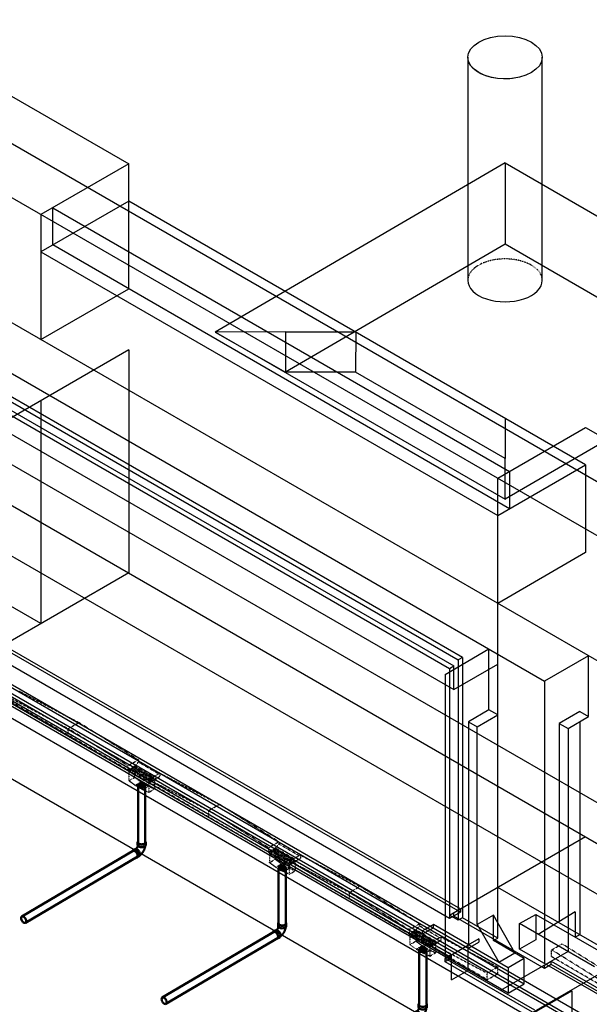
# Model space of a CAD drawing. Header units: inches. Extents: x -18562 to 18026, y -571 to 707.
# Tile 11 of 31: x 1036 to 1312, y -108 to 368. Entities that reach past the tile are written whole.
import ezdxf
from ezdxf import colors
from ezdxf.entities.mleader import LeaderData, LeaderLine
from ezdxf.math import Vec2, Vec3

# ---------------------------------------------------------------- set-up
doc = ezdxf.new("R2010")
doc.units = ezdxf.units.IN
doc.header["$LTSCALE"] = 0.5
doc.header["$MEASUREMENT"] = 0
doc.linetypes.add('HIDDEN2', pattern=[0.1875, 0.125, -0.0625])
for name, color, linetype in [('M-DETL-LIGHT', 1, 'Continuous'), ('M-SECT-PATT', 8, 'Continuous'), ('P-PIPE', 3, 'Continuous'), ('S-ANNO-DIMS', 1, 'Continuous')]:
    doc.layers.add(name, color=color, linetype=linetype)
doc.styles.add('Annotative', font='romans.shx', dxfattribs={"width": 0.8, "height": 0.125})

# ---------------------------------------------------------------- blocks, each defined once
blk = doc.blocks.new('Bend - PVC - Sch 40 - DWV_USACE - Standard-V30-DRAINAGE ISOMETRIC')
at = {"layer": 'P-PIPE', "color": 90, "lineweight": 50}
for p, q in [((1286.15, -165.68), (1286.15, -166.91)), ((1290.11, -166.91), (1290.11, -165.68)), ((1284.96, -168.98), (1283.9, -169.6)), ((1285.91, -173.01), (1286.97, -172.39))]:
    blk.add_line(p, q, dxfattribs=at)
for points in [[(1286.3, -165.28, 0), (1286.22, -165.38, 0), (1286.15, -165.68, 0), (1286.22, -165.98, 0), (1286.42, -166.25, 0), (1286.73, -166.49, 0)], [(1286.73, -166.49, 0), (1287.14, -166.67, 0), (1287.62, -166.78, 0), (1288.13, -166.82, 0), (1288.64, -166.78, 0), (1289.12, -166.67, 0), (1289.53, -166.49, 0), (1289.85, -166.25, 0), (1290.04, -165.98, 0), (1290.11, -165.68, 0), (1290.04, -165.38, 0), (1289.97, -165.28, 0)], [(1284.89, -169.7, 0), (1284.53, -169.55, 0), (1284.19, -169.51, 0), (1283.91, -169.6, 0), (1283.69, -169.8, 0), (1283.6, -170, 0)], [(1285.44, -173.09, 0), (1285.62, -173.1, 0), (1285.91, -173.02, 0), (1286.13, -172.81, 0), (1286.26, -172.5, 0), (1286.31, -172.12, 0), (1286.25, -171.67, 0), (1286.11, -171.2, 0), (1285.89, -170.74, 0), (1285.59, -170.32, 0), (1285.25, -169.96, 0), (1284.89, -169.7, 0)], [(1284.96, -168.98, 0), (1284.97, -168.97, 0), (1285.25, -168.89, 0), (1285.59, -168.92, 0), (1285.95, -169.08, 0)], [(1286.32, -167.35, 0), (1286.3, -167.41, 0), (1286.28, -167.48, 0), (1286.26, -167.55, 0), (1286.24, -167.63, 0), (1286.21, -167.7, 0), (1286.18, -167.77, 0), (1286.15, -167.85, 0), (1286.12, -167.92, 0), (1286.08, -167.99, 0), (1286.04, -168.07, 0), (1286, -168.14, 0), (1285.96, -168.21, 0), (1285.92, -168.28, 0), (1285.87, -168.35, 0), (1285.83, -168.42, 0), (1285.78, -168.49, 0), (1285.73, -168.56, 0), (1285.68, -168.62, 0), (1285.63, -168.68, 0), (1285.58, -168.74, 0), (1285.53, -168.79, 0), (1285.48, -168.85, 0), (1285.43, -168.89, 0), (1285.42, -168.9, 0)], [(1285.95, -169.08, 0), (1286.31, -169.34, 0), (1286.65, -169.69, 0), (1286.95, -170.12, 0), (1287.17, -170.58, 0), (1287.31, -171.05, 0), (1287.37, -171.49, 0), (1287.32, -171.88, 0), (1287.19, -172.19, 0), (1286.97, -172.39, 0)], [(1286.73, -167.71, 0), (1286.42, -167.48, 0), (1286.22, -167.2, 0), (1286.15, -166.91, 0)], [(1290.11, -166.91, 0), (1290.04, -167.2, 0), (1289.85, -167.48, 0), (1289.53, -167.71, 0), (1289.12, -167.89, 0), (1288.64, -168.01, 0), (1288.13, -168.05, 0), (1287.62, -168.01, 0), (1287.14, -167.89, 0), (1286.73, -167.71, 0)], [(1289.85, -167.48, 0), (1289.84, -167.55, 0), (1289.82, -167.71, 0), (1289.79, -167.87, 0), (1289.76, -168.03, 0), (1289.72, -168.18, 0), (1289.68, -168.34, 0), (1289.63, -168.5, 0), (1289.59, -168.65, 0), (1289.53, -168.8, 0), (1289.48, -168.96, 0), (1289.42, -169.11, 0), (1289.35, -169.26, 0), (1289.28, -169.41, 0), (1289.21, -169.56, 0), (1289.14, -169.7, 0), (1289.06, -169.85, 0), (1288.98, -169.99, 0), (1288.89, -170.13, 0), (1288.8, -170.27, 0), (1288.71, -170.4, 0), (1288.62, -170.54, 0), (1288.52, -170.67, 0), (1288.42, -170.8, 0), (1288.32, -170.93, 0), (1288.21, -171.05, 0), (1288.1, -171.17, 0), (1287.99, -171.29, 0), (1287.88, -171.4, 0), (1287.76, -171.51, 0), (1287.64, -171.62, 0), (1287.51, -171.73, 0), (1287.39, -171.83, 0), (1287.33, -171.87, 0)]]:
    blk.add_polyline3d(points, dxfattribs=at)
for centre, start, end in [((1287.17, -166.17), 126.6849, 134.3783), ((1289.1, -166.17), 45.6217, 53.3151)]:
    blk.add_arc(centre, 1.24, start, end, dxfattribs=at)
blk = doc.blocks.new('Mechanical_Box_H_rvt-1-DRAINAGE ISOMETRIC')
at = {"layer": 'M-DETL-LIGHT', "linetype": 'HIDDEN2'}
for p, q in [((1036.25, 43.34), (1065.01, 28.22)), ((1088.75, 5.26), (1030.95, 38.96)), ((1031.23, 40.46), (1059.91, 25.25)), ((1059.91, 25.25), (1065.01, 28.22)), ((1059.91, 22.01), (1059.91, 25.25)), ((1088.75, 7.31), (1059.91, 25.25)), ((1093.77, 10.19), (1065.01, 28.22)), ((1093.77, 10.13), (1088.75, 7.26)), ((1093.77, 10.13), (1093.77, 9.11)), ((1088.75, 7.26), (1088.75, 5.26)), ((1092.07, 7.16), (1088.75, 5.26)), ((1099.11, -0.78), (1088.75, 5.26)), ((1092.26, 7.04), (1088.95, 5.15)), ((1088.95, 5.15), (1088.95, 4.64)), ((1092.06, 6.56), (1090.03, 5.4)), ((1092.49, 6.21), (1090.45, 5.04)), ((1093.13, 5.94), (1091.1, 4.78)), ((1093.57, 5.58), (1091.52, 4.41)), ((1091.97, 6.48), (1091.97, 1.72)), ((1092.07, 7.16), (1093.77, 9.11)), ((1100.98, 1.96), (1092.07, 7.16)), ((1094.21, 5.31), (1092.18, 4.15)), ((1094.64, 4.96), (1092.59, 3.79)), ((1103.53, 3.42), (1093.77, 9.11)), ((1098.83, -1.12), (1088.95, 4.64)), ((1089.19, 4.5), (1089.19, 0.1)), ((1089.19, 0.1), (1091.97, 1.72)), ((1092.21, -2.13), (1089.19, 0.1)), ((1094.99, -0.51), (1091.97, 1.72)), ((1095.28, 4.69), (1093.25, 3.52)), ((1095.72, 4.33), (1093.67, 3.16)), ((1096.36, 4.06), (1094.33, 2.9)), ((1096.79, 3.7), (1094.74, 2.53)), ((1097.43, 3.43), (1095.4, 2.27)), ((1097.86, 3.08), (1095.82, 1.91)), ((1098.5, 2.81), (1096.47, 1.65)), ((1098.94, 2.45), (1096.89, 1.28)), ((1099.58, 2.18), (1097.55, 1.02)), ((1100.01, 1.83), (1097.96, 0.65)), ((1100.65, 1.55), (1098.62, 0.39)), ((1102.15, 1.28), (1098.83, -0.61)), ((1102.15, 0.78), (1098.83, -1.12)), ((1101.09, 1.2), (1099.04, 0.03)), ((1104.14, 3.77), (1099.11, 0.89)), ((1104.14, 2.09), (1099.11, -0.78)), ((1099.11, 0.89), (1099.11, -0.78)), ((1099.11, 0.57), (1127.8, -14.26)), ((1101.58, 0.45), (1101.58, -3.88)), ((1102.15, 1.28), (1102.15, 0.78)), ((1104.14, 3.77), (1132.9, -11.29)), ((1104.14, 3.77), (1104.14, 2.09)), ((1092.21, -2.13), (1094.99, -0.51)), ((1095.9, -4.27), (1092.21, -2.13)), ((1098.67, -2.65), (1094.99, -0.51)), ((1095.9, -4.27), (1098.67, -2.65)), ((1098.8, -5.5), (1095.9, -4.27)), ((1101.58, -3.88), (1098.67, -2.65)), ((1098.8, -1.1), (1098.8, -5.5)), ((1098.8, -5.5), (1101.58, -3.88)), ((1156.83, -34.42), (1098.83, -0.61)), ((1098.83, -0.61), (1098.83, -1.12)), ((1127.8, -14.26), (1132.9, -11.29)), ((1127.8, -17.5), (1127.8, -14.26)), ((1156.63, -32.26), (1127.8, -14.26)), ((1161.65, -29.38), (1132.9, -11.29)), ((1161.65, -29.44), (1156.63, -32.31)), ((1156.63, -32.31), (1156.63, -34.31)), ((1159.95, -32.41), (1156.63, -34.31)), ((1160.15, -32.53), (1156.83, -34.42)), ((1159.94, -33.01), (1157.91, -34.17)), ((1159.85, -33.09), (1159.85, -37.85)), ((1159.95, -32.41), (1161.65, -30.46)), ((1168.86, -37.61), (1159.95, -32.41)), ((1161.65, -29.44), (1161.65, -30.46)), ((1171.41, -36.15), (1161.65, -30.46)), ((1156.83, -34.42), (1156.83, -34.93)), ((1166.71, -40.19), (1156.83, -34.42)), ((1166.71, -40.69), (1156.83, -34.93)), ((1157.07, -35.07), (1157.07, -39.47)), ((1157.07, -39.47), (1159.85, -37.85)), ((1160.38, -33.36), (1158.33, -34.53)), ((1161.02, -33.63), (1158.99, -34.79)), ((1161.45, -33.99), (1159.4, -35.16)), ((1162.87, -40.08), (1159.85, -37.85)), ((1162.09, -34.26), (1160.06, -35.42)), ((1162.52, -34.61), (1160.48, -35.79)), ((1163.16, -34.89), (1161.13, -36.05)), ((1163.6, -35.24), (1161.55, -36.41)), ((1164.24, -35.51), (1162.21, -36.67)), ((1164.67, -35.87), (1162.62, -37.04)), ((1165.31, -36.14), (1163.28, -37.3)), ((1165.75, -36.49), (1163.7, -37.66)), ((1166.39, -36.76), (1164.36, -37.92)), ((1166.82, -37.12), (1164.77, -38.29)), ((1167.46, -37.39), (1165.43, -38.55)), ((1167.89, -37.74), (1165.85, -38.92)), ((1168.53, -38.02), (1166.5, -39.18)), ((1172.02, -35.8), (1166.99, -38.68)), ((1172.02, -37.48), (1166.99, -40.35)), ((1172.02, -35.8), (1172.02, -37.48)), ((1172.02, -35.8), (1200.78, -50.92)), ((1160.1, -41.7), (1157.07, -39.47)), ((1160.1, -41.7), (1162.87, -40.08)), ((1163.78, -43.84), (1160.1, -41.7)), ((1166.56, -42.22), (1162.87, -40.08)), ((1163.78, -43.84), (1166.56, -42.22)), ((1169.46, -43.45), (1166.56, -42.22)), ((1166.68, -40.67), (1166.68, -45.07)), ((1170.03, -38.29), (1166.71, -40.19)), ((1170.03, -38.79), (1166.71, -40.69)), ((1166.71, -40.19), (1166.71, -40.69)), ((1224.51, -73.88), (1166.71, -40.19)), ((1168.97, -38.37), (1166.92, -39.54)), ((1166.99, -38.68), (1166.99, -40.35)), ((1166.99, -38.68), (1195.68, -53.9)), ((1169.46, -39.12), (1169.46, -43.45)), ((1170.03, -38.29), (1170.03, -38.79)), ((1166.68, -45.07), (1163.78, -43.84)), ((1166.68, -45.07), (1169.46, -43.45)), ((1195.68, -53.9), (1200.78, -50.92)), ((1229.54, -68.95), (1200.78, -50.92)), ((1195.68, -57.13), (1195.68, -53.9)), ((1224.51, -71.83), (1195.68, -53.9)), ((1229.54, -69.01), (1224.51, -71.88)), ((1227.84, -71.98), (1229.54, -70.04)), ((1229.54, -69.01), (1229.54, -70.04)), ((1239.29, -75.72), (1229.54, -70.04)), ((1224.51, -71.88), (1224.51, -73.88)), ((1227.84, -71.98), (1224.51, -73.88)), ((1234.88, -79.92), (1224.51, -73.88)), ((1228.03, -72.1), (1224.71, -73.99)), ((1224.71, -73.99), (1224.71, -74.5)), ((1234.59, -80.26), (1224.71, -74.5)), ((1224.95, -74.64), (1224.95, -79.04)), ((1227.82, -72.58), (1225.79, -73.74)), ((1228.26, -72.93), (1226.21, -74.1)), ((1228.9, -73.2), (1226.87, -74.37)), ((1229.33, -73.56), (1227.28, -74.73)), ((1227.73, -72.66), (1227.73, -77.42)), ((1236.75, -77.18), (1227.83, -71.98)), ((1229.97, -73.83), (1227.94, -74.99)), ((1230.41, -74.19), (1228.36, -75.36)), ((1231.05, -74.46), (1229.02, -75.62)), ((1231.48, -74.81), (1229.43, -75.98)), ((1232.12, -75.08), (1230.09, -76.24)), ((1232.55, -75.44), (1230.51, -76.61)), ((1233.19, -75.71), (1231.16, -76.87)), ((1233.63, -76.06), (1231.58, -77.23)), ((1239.9, -75.38), (1234.88, -78.25)), ((1239.9, -75.38), (1239.9, -77.05)), ((1239.9, -75.38), (1267.4, -89.89)), ((1224.95, -79.04), (1227.73, -77.42)), ((1227.98, -81.27), (1224.95, -79.04)), ((1230.76, -79.65), (1227.73, -77.42)), ((1227.98, -81.27), (1230.76, -79.65)), ((1234.44, -81.79), (1230.76, -79.65)), ((1234.27, -76.33), (1232.24, -77.5)), ((1234.7, -76.69), (1232.65, -77.86)), ((1235.34, -76.96), (1233.31, -78.12)), ((1235.78, -77.32), (1233.73, -78.49)), ((1236.42, -77.59), (1234.39, -78.75)), ((1234.56, -80.24), (1234.56, -84.65)), ((1237.91, -77.86), (1234.59, -79.76)), ((1237.91, -78.36), (1234.59, -80.26)), ((1234.59, -79.76), (1234.59, -80.26)), ((1262.3, -96.03), (1234.59, -79.76)), ((1236.85, -77.94), (1234.8, -79.11)), ((1239.9, -77.05), (1234.88, -79.92)), ((1234.88, -78.25), (1234.88, -79.92)), ((1234.88, -78.25), (1262.3, -92.86)), ((1237.34, -78.69), (1237.34, -83.03)), ((1237.91, -77.86), (1237.91, -78.36)), ((1293.31, -81.67), (1298.41, -78.7)), ((1327.82, -97.03), (1298.41, -78.7)), ((1231.66, -83.41), (1227.98, -81.27)), ((1231.66, -83.41), (1234.44, -81.79)), ((1234.56, -84.65), (1231.66, -83.41)), ((1237.34, -83.03), (1234.44, -81.79)), ((1234.56, -84.65), (1237.34, -83.03)), ((1293.31, -84.91), (1293.31, -81.67)), ((1322.79, -101.96), (1293.31, -84.85)), ((1322.79, -99.9), (1293.43, -81.6)), ((1262.3, -92.8), (1267.4, -89.82)), ((1267.4, -93.06), (1267.4, -89.82)), ((1262.3, -96.03), (1262.3, -92.8)), ((1262.3, -96.03), (1267.4, -93.06))]:
    blk.add_line(p, q, dxfattribs=at)
at = {"layer": 'M-DETL-LIGHT', "linetype": 'Continuous'}
for p, q in [((1095.38, -1.3), (1095.38, -3.21)), ((1163.26, -40.87), (1163.26, -42.78)), ((1231.15, -80.44), (1231.15, -82.35))]:
    blk.add_line(p, q, dxfattribs=at)
at = {"layer": 'M-DETL-LIGHT', "color": 1, "linetype": 'Continuous'}
for centre, radius, start, end in [((1095.56, -2.25), 1.78, 95.745, 183.3375), ((1095.53, -2.31), 1.67, 129.6759, 176.1977), ((1096.07, -2.73), 2.13, 131.7697, 173.1765), ((1097.01, -2.94), 2.73, 141.495, 179.1974), ((1101.17, -3.54), 6.43, 159.6343, 176.2953), ((1095.2, -2.25), 1.78, 356.6625, 84.255), ((1089.59, -3.54), 6.43, 3.7047, 20.3657), ((1093.76, -2.94), 2.73, 0.8026, 38.505), ((1094.69, -2.73), 2.13, 6.8235, 48.2303), ((1095.24, -2.31), 1.67, 3.8023, 50.3241), ((1163.44, -41.82), 1.78, 95.745, 183.3375), ((1163.41, -41.88), 1.67, 129.6759, 176.1977), ((1163.95, -42.3), 2.13, 131.7697, 173.1765), ((1164.89, -42.51), 2.73, 141.495, 179.1974), ((1169.05, -43.11), 6.43, 159.6343, 176.2953), ((1163.09, -41.82), 1.78, 356.6625, 84.255), ((1157.47, -43.11), 6.43, 3.7047, 20.3657), ((1161.64, -42.51), 2.73, 0.8026, 38.505), ((1162.58, -42.3), 2.13, 6.8235, 48.2303), ((1163.12, -41.88), 1.67, 3.8023, 50.3241), ((1231.32, -81.39), 1.78, 95.745, 183.3375), ((1231.29, -81.45), 1.67, 129.6759, 176.1977), ((1231.83, -81.87), 2.13, 131.7697, 173.1765), ((1232.77, -82.08), 2.73, 141.495, 179.1974), ((1236.94, -82.68), 6.43, 159.6343, 176.2953), ((1230.97, -81.39), 1.78, 356.6625, 84.255), ((1225.36, -82.68), 6.43, 3.7047, 20.3657), ((1229.52, -82.08), 2.73, 0.8026, 38.505), ((1230.46, -81.87), 2.13, 6.8235, 48.2303), ((1231, -81.45), 1.67, 3.8023, 50.3241)]:
    blk.add_arc(centre, radius, start, end, dxfattribs=at)
at = {"layer": 'M-DETL-LIGHT', "linetype": 'HIDDEN2', "extrusion": (0, 0, -1)}
for centre, start_param, end_param in [((1090.26, 5.23), 0.920266, 4.095331), ((1091.33, 4.61), 0.920266, 4.095331), ((1092.26, 6.37), 4.095331, 7.203451), ((1093.33, 5.75), 4.095331, 7.203451), ((1094.4, 5.12), 4.095331, 7.203451), ((1095.48, 4.5), 4.095331, 7.203451), ((1092.41, 3.98), 0.920266, 4.095331), ((1093.48, 3.35), 0.920266, 4.095331), ((1094.55, 2.73), 0.920266, 4.095331), ((1095.63, 2.1), 0.920266, 4.095331), ((1096.55, 3.87), 4.095331, 7.203451), ((1096.7, 1.48), 0.920266, 4.095331), ((1097.63, 3.24), 4.095331, 7.203451), ((1097.78, 0.85), 0.920266, 4.095331), ((1098.7, 2.62), 4.095331, 7.203451), ((1098.85, 0.22), 0.920266, 4.095331), ((1099.77, 1.99), 4.095331, 7.203451), ((1100.85, 1.37), 4.095331, 7.203451), ((1160.14, -33.2), 4.095331, 7.203451), ((1158.14, -34.34), 0.920266, 4.095331), ((1159.21, -34.97), 0.920266, 4.095331), ((1160.29, -35.59), 0.920266, 4.095331), ((1161.21, -33.82), 4.095331, 7.203451), ((1161.36, -36.22), 0.920266, 4.095331), ((1162.29, -34.45), 4.095331, 7.203451), ((1162.44, -36.84), 0.920266, 4.095331), ((1163.36, -35.08), 4.095331, 7.203451), ((1163.51, -37.47), 0.920266, 4.095331), ((1164.43, -35.7), 4.095331, 7.203451), ((1164.58, -38.1), 0.920266, 4.095331), ((1165.51, -36.33), 4.095331, 7.203451), ((1166.58, -36.95), 4.095331, 7.203451), ((1167.66, -37.58), 4.095331, 7.203451), ((1168.73, -38.21), 4.095331, 7.203451), ((1165.66, -38.72), 0.920266, 4.095331), ((1166.73, -39.35), 0.920266, 4.095331), ((1226.02, -73.91), 0.920266, 4.095331), ((1227.1, -74.54), 0.920266, 4.095331), ((1228.02, -72.77), 4.095331, 7.203451), ((1228.17, -75.16), 0.920266, 4.095331), ((1229.09, -73.39), 4.095331, 7.203451), ((1229.24, -75.79), 0.920266, 4.095331), ((1230.17, -74.02), 4.095331, 7.203451), ((1231.24, -74.65), 4.095331, 7.203451), ((1232.32, -75.27), 4.095331, 7.203451), ((1233.39, -75.9), 4.095331, 7.203451), ((1230.32, -76.41), 0.920266, 4.095331), ((1231.39, -77.04), 0.920266, 4.095331), ((1232.47, -77.67), 0.920266, 4.095331), ((1233.54, -78.29), 0.920266, 4.095331), ((1234.46, -76.52), 4.095331, 7.203451), ((1234.61, -78.92), 0.920266, 4.095331), ((1235.54, -77.15), 4.095331, 7.203451), ((1236.61, -77.78), 4.095331, 7.203451)]:
    blk.add_ellipse(centre, major_axis=(0.355, 0.042), ratio=0.675017, start_param=start_param, end_param=end_param, dxfattribs=at)
at = {"layer": 'M-DETL-LIGHT', "linetype": 'HIDDEN2'}
for centre in [(1095.38, -2.35), (1163.26, -41.92), (1231.15, -81.49)]:
    blk.add_ellipse(centre, major_axis=(1.6, 0), ratio=0.6329, start_param=0, end_param=3.141593, dxfattribs=at)
at = {"layer": 'M-DETL-LIGHT', "extrusion": (0, 0, -1)}
for centre in [(1095.38, -2.35), (1163.26, -41.92), (1231.15, -81.49)]:
    blk.add_ellipse(centre, major_axis=(1.6, 0), ratio=0.6329, start_param=0, end_param=3.141593, dxfattribs=at)
at = {"layer": 'P-PIPE', "color": 90, "lineweight": 50}
for p, q in [((1093.6, -2.35), (1093.6, -29.64)), ((1097.1, -29.64), (1097.1, -2.35)), ((1091.68, -33.5), (1037.45, -65.46)), ((1039.23, -68.47), (1093.46, -36.51)), ((1161.49, -42.05), (1161.49, -68.83)), ((1164.99, -68.83), (1164.99, -42.05)), ((1159.56, -72.69), (1105.34, -104.65)), ((1107.11, -107.66), (1161.34, -75.7)), ((1229.37, -81.63), (1229.37, -108.02)), ((1232.87, -108.02), (1232.87, -81.63))]:
    blk.add_line(p, q, dxfattribs=at)
for points in [[(1094.12, -1.64, 0), (1093.84, -1.85, 0), (1093.66, -2.09, 0), (1093.6, -2.35, 0), (1093.66, -2.61, 0), (1093.84, -2.86, 0), (1094.12, -3.07, 0)], [(1096.59, -1.64, 0), (1096.23, -1.48, 0), (1095.81, -1.38, 0), (1095.35, -1.34, 0), (1094.9, -1.38, 0), (1094.48, -1.48, 0), (1094.12, -1.64, 0)], [(1094.12, -3.07, 0), (1094.48, -3.23, 0), (1094.9, -3.33, 0), (1095.35, -3.36, 0), (1095.81, -3.33, 0), (1096.23, -3.23, 0), (1096.59, -3.07, 0)], [(1096.59, -3.07, 0), (1096.87, -2.86, 0), (1097.04, -2.61, 0), (1097.1, -2.35, 0), (1097.04, -2.09, 0), (1096.87, -1.85, 0), (1096.59, -1.64, 0)], [(1094.12, -30.35, 0), (1093.84, -30.14, 0), (1093.66, -29.9, 0), (1093.6, -29.64, 0)], [(1096.59, -30.35, 0), (1096.23, -30.51, 0), (1095.81, -30.61, 0), (1095.35, -30.65, 0), (1094.9, -30.61, 0), (1094.48, -30.51, 0), (1094.12, -30.35, 0)], [(1097.1, -29.64, 0), (1097.04, -29.9, 0), (1096.87, -30.14, 0), (1096.59, -30.35, 0)], [(1091.24, -33.75, 0), (1091.5, -33.68, 0), (1091.8, -33.71, 0), (1092.11, -33.84, 0)], [(1092.11, -33.84, 0), (1092.44, -34.08, 0), (1092.74, -34.39, 0), (1092.99, -34.76, 0), (1093.19, -35.17, 0), (1093.32, -35.59, 0), (1093.37, -35.98, 0)], [(1093.37, -35.98, 0), (1093.33, -36.32, 0), (1093.21, -36.59, 0), (1093.02, -36.77, 0)], [(1162, -41.33, 0), (1161.72, -41.54, 0), (1161.55, -41.78, 0), (1161.49, -42.05, 0), (1161.55, -42.31, 0), (1161.72, -42.55, 0), (1162, -42.76, 0)], [(1164.47, -41.33, 0), (1164.11, -41.17, 0), (1163.69, -41.07, 0), (1163.24, -41.04, 0), (1162.78, -41.07, 0), (1162.36, -41.17, 0), (1162, -41.33, 0)], [(1162, -42.76, 0), (1162.36, -42.92, 0), (1162.78, -43.02, 0), (1163.24, -43.06, 0), (1163.69, -43.02, 0), (1164.11, -42.92, 0), (1164.47, -42.76, 0)], [(1164.47, -42.76, 0), (1164.75, -42.55, 0), (1164.93, -42.31, 0), (1164.99, -42.05, 0), (1164.93, -41.78, 0), (1164.75, -41.54, 0), (1164.47, -41.33, 0)], [(1038.33, -65.54, 0), (1038.01, -65.41, 0), (1037.71, -65.38, 0), (1037.46, -65.45, 0), (1037.26, -65.63, 0), (1037.14, -65.91, 0), (1037.11, -66.25, 0)], [(1037.11, -66.25, 0), (1037.15, -66.64, 0), (1037.28, -67.06, 0), (1037.48, -67.46, 0), (1037.74, -67.84, 0), (1038.03, -68.15, 0), (1038.36, -68.39, 0)], [(1039.58, -67.68, 0), (1039.53, -67.29, 0), (1039.41, -66.87, 0), (1039.21, -66.46, 0), (1038.95, -66.09, 0), (1038.65, -65.78, 0), (1038.33, -65.54, 0)], [(1038.36, -68.39, 0), (1038.68, -68.52, 0), (1038.97, -68.55, 0), (1039.23, -68.47, 0), (1039.42, -68.29, 0), (1039.54, -68.02, 0), (1039.58, -67.68, 0)], [(1162, -69.54, 0), (1161.72, -69.33, 0), (1161.55, -69.09, 0), (1161.49, -68.83, 0)], [(1164.47, -69.54, 0), (1164.11, -69.7, 0), (1163.69, -69.8, 0), (1163.24, -69.84, 0), (1162.78, -69.8, 0), (1162.36, -69.7, 0), (1162, -69.54, 0)], [(1164.99, -68.83, 0), (1164.93, -69.09, 0), (1164.75, -69.33, 0), (1164.47, -69.54, 0)], [(1159.13, -72.95, 0), (1159.38, -72.87, 0), (1159.68, -72.9, 0), (1160, -73.03, 0)], [(1160, -73.03, 0), (1160.32, -73.27, 0), (1160.62, -73.58, 0), (1160.88, -73.96, 0), (1161.08, -74.36, 0), (1161.2, -74.78, 0), (1161.25, -75.17, 0)], [(1161.25, -75.17, 0), (1161.21, -75.51, 0), (1161.09, -75.79, 0), (1160.9, -75.96, 0)], [(1232.36, -80.92, 0), (1231.99, -80.76, 0), (1231.57, -80.66, 0), (1231.12, -80.62, 0), (1230.67, -80.66, 0), (1230.24, -80.76, 0), (1229.88, -80.92, 0)], [(1229.88, -80.92, 0), (1229.6, -81.13, 0), (1229.43, -81.37, 0), (1229.37, -81.63, 0), (1229.43, -81.89, 0), (1229.6, -82.14, 0), (1229.88, -82.35, 0)], [(1229.88, -82.35, 0), (1230.24, -82.51, 0), (1230.67, -82.61, 0), (1231.12, -82.64, 0), (1231.57, -82.61, 0), (1231.99, -82.51, 0), (1232.36, -82.35, 0)], [(1232.36, -82.35, 0), (1232.63, -82.14, 0), (1232.81, -81.89, 0), (1232.87, -81.63, 0), (1232.81, -81.37, 0), (1232.63, -81.13, 0), (1232.36, -80.92, 0)], [(1106.21, -104.73, 0), (1105.89, -104.6, 0), (1105.59, -104.57, 0), (1105.34, -104.65, 0), (1105.15, -104.83, 0), (1105.03, -105.1, 0), (1104.99, -105.44, 0)], [(1104.99, -105.44, 0), (1105.03, -105.83, 0), (1105.16, -106.25, 0), (1105.36, -106.66, 0), (1105.62, -107.03, 0), (1105.92, -107.34, 0), (1106.24, -107.58, 0)], [(1107.46, -106.87, 0), (1107.42, -106.48, 0), (1107.29, -106.06, 0), (1107.09, -105.66, 0), (1106.83, -105.28, 0), (1106.53, -104.97, 0), (1106.21, -104.73, 0)], [(1106.24, -107.58, 0), (1106.56, -107.71, 0), (1106.85, -107.74, 0), (1107.11, -107.67, 0), (1107.3, -107.49, 0), (1107.42, -107.21, 0), (1107.46, -106.87, 0)]]:
    blk.add_polyline3d(points, dxfattribs=at)
for p in [(-192.78, 136.04), (-124.9, 96.85), (-57.01, 57.66)]:
    blk.add_blockref('Bend - PVC - Sch 40 - DWV_USACE - Standard-V30-DRAINAGE ISOMETRIC', p, dxfattribs=at)

msp = doc.modelspace()

# ---------------------------------------------------------------- linework, layer by layer
at = {"layer": 'M-SECT-PATT', "lineweight": -3}
for p, q in [((1840.09, -184.48), (470.43, 606.3)), ((799.23, 442.59), (1599.68, -19.54)), ((1536.04, -260.41), (351.63, 423.41)), ((1252.87, 349.51), (1252.87, 241.68)), ((1288.87, 241.79), (1288.87, 349.51)), ((1028.33, 333.18), (1089.14, 298.07)), ((1089.14, 298.07), (1046.72, 273.58)), ((1089.14, 237.65), (1089.14, 298.07)), ((1270.87, 298.48), (1130.86, 216.84)), ((1270.87, 298.48), (1270.87, 259.09)), ((1410.71, 217.64), (1270.87, 298.38)), ((773.78, 282.56), (1625.13, -208.97)), ((1089.14, 280.11), (1046.72, 255.62)), ((1052.38, 258.88), (1052.38, 276.84)), ((1052.38, 276.84), (1272.99, 149.47)), ((1309.76, 152.74), (1089.14, 280.11)), ((1663.32, -211.42), (820.44, 275.21)), ((1046.72, 273.58), (1046.72, 213.16)), ((1272.99, 131.51), (1052.38, 258.88)), ((1270.96, 259.24), (1164.89, 197.39)), ((1270.87, 259.09), (1270.87, 259.19)), ((1376.85, 198), (1270.87, 259.19)), ((1270.96, 259.14), (1270.96, 259.24)), ((782.26, 253.17), (1618.06, -229.38)), ((1046.72, 255.62), (1267.34, 128.24)), ((1592.6, -102.01), (1002.88, 238.47)), ((1046.72, 213.16), (1089.14, 237.65)), ((981.66, 226.22), (1289.96, 48.23)), ((733.48, 217.64), (1280.16, -97.99)), ((1164.81, 216.93), (1130.86, 216.84)), ((1130.86, 216.84), (1164.89, 197.39)), ((1131.03, 216.84), (1270.96, 136.05)), ((1164.81, 216.93), (1164.89, 197.39)), ((1164.91, 216.93), (1198.75, 216.93)), ((1198.75, 216.93), (1198.66, 197.39)), ((1410.71, 217.64), (1270.87, 136.1)), ((1272.39, -102.48), (725.7, 213.15)), ((1089.14, 208.26), (1025.51, 171.52)), ((1089.14, 208.26), (1089.14, 100.48)), ((1536.04, -289.8), (693.16, 196.83)), ((1198.66, 197.39), (1164.72, 197.39)), ((1164.81, 197.34), (1164.89, 197.39)), ((1270.87, 155.7), (1198.66, 197.39)), ((1019.14, 190.7), (1248.24, 58.43)), ((1250.37, 59.66), (1021.26, 191.93)), ((1023.38, 181.72), (1244, 54.35)), ((1025.51, 182.95), (1246.12, 55.57)), ((1046.72, 183.76), (1046.72, 75.99)), ((1025.51, 171.52), (1246.12, 44.14)), ((1270.87, 175.29), (1270.87, 155.7)), ((1267.34, 146.21), (1309.76, 170.7)), ((1309.76, 170.7), (1370.57, 135.59)), ((1267.34, 128.24), (1309.76, 152.74)), ((1270.87, 136), (1270.87, 155.7)), ((1309.76, 152.74), (1309.76, 110.28)), ((1272.99, 149.47), (1272.99, 131.51)), ((1267.34, -75.88), (1267.34, 146.21)), ((1270.96, 136.15), (1270.87, 136)), ((1309.76, 110.28), (1267.34, 85.78)), ((1046.72, 75.99), (990.15, 108.65)), ((1089.14, 100.48), (1023.38, 62.51)), ((1028.7, 65.57), (1249.32, -61.8)), ((1249.32, -63.44), (1028.7, 63.94)), ((1241.88, 51.49), (1263.09, 63.74)), ((1263.09, 34.35), (1263.09, 63.74)), ((999, 58.22), (1245.07, -83.85)), ((1244.01, -66.5), (1023.4, 60.87)), ((1250.37, 59.66), (1248.24, 58.43)), ((1248.24, 58.43), (1248.24, -67.31)), ((1250.37, 59.66), (1250.37, -66.08)), ((1311.18, 60.47), (1289.96, 48.23)), ((1311.18, 31.08), (1311.18, 60.47)), ((1245.07, -85.48), (999, 56.59)), ((1520.82, -239.79), (1010.3, 54.96)), ((1520.82, -241.42), (1010.3, 53.33)), ((1015.61, 56.39), (1526.12, -238.36)), ((1244, 54.35), (1246.12, 55.57)), ((1244, 54.35), (1244, -64.86)), ((1246.12, 44.14), (1267.34, 56.39)), ((1246.12, 44.14), (1246.12, 55.57)), ((1241.88, 51.49), (1241.88, -85.68)), ((1289.96, 48.23), (1289.96, -88.13)), ((1263.09, 34.35), (1253.19, 28.63)), ((1267.34, 31.9), (1263.09, 34.35)), ((1306.93, 33.53), (1297.03, 27.81)), ((1306.93, 33.53), (1311.18, 31.08)), ((1253.19, 28.63), (1253.19, -79.15)), ((1253.19, 28.63), (1257.44, 26.18)), ((1257.44, 26.18), (1267.34, 31.9)), ((1301.28, 25.36), (1311.18, 31.08)), ((1306.93, 28.63), (1306.93, -74.25)), ((1257.44, -69.35), (1257.44, 26.18)), ((1297.03, 27.81), (1297.03, -67.98)), ((1297.03, 27.81), (1301.28, 25.36)), ((1301.28, 25.36), (1301.28, -82.41)), ((1244, -64.86), (1309.76, -26.89)), ((1328.15, -86.5), (1267.34, -51.39)), ((1249.3, -61.8), (1249.3, -63.43)), ((1249.32, -61.8), (1249.32, -63.44)), ((1248.24, -67.31), (1244, -64.86)), ((1249.3, -63.43), (1244.01, -66.48)), ((1244.01, -64.87), (1244.01, -66.5)), ((1246.12, -65.27), (1246.12, -63.63)), ((1289.95, -90.57), (1246.12, -65.27)), ((1250.37, -66.08), (1248.24, -67.31)), ((1267.34, -75.88), (1250.37, -66.08)), ((1265.21, -64.86), (1257.44, -69.35)), ((1265.21, -77.11), (1265.21, -64.86)), ((1275.57, -83.08), (1265.21, -64.86)), ((1277.91, -68.93), (1285.69, -64.43)), ((1370.57, -62), (1283.6, -112.22)), ((1285.69, -64.43), (1326.03, -87.72)), ((1285.69, -64.43), (1285.69, -76.68)), ((1304.81, -63.27), (1286.9, -74.12)), ((1304.81, -63.27), (1304.81, -75.47)), ((1236.24, -69.36), (1230.93, -72.42)), ((1236.24, -70.99), (1230.93, -74.05)), ((1272.39, -90.23), (1236.24, -69.36)), ((1236.24, -70.99), (1236.24, -69.36)), ((1257.44, -69.35), (1267.79, -87.58)), ((1314.07, -89.8), (1277.91, -68.93)), ((1277.91, -81.17), (1277.91, -68.93)), ((1230.93, -74.05), (1230.93, -72.42)), ((1265.21, -77.11), (1267.34, -75.88)), ((1306.93, -74.25), (1304.81, -75.47)), ((1241.88, -85.68), (1253.19, -79.15)), ((1258.16, -76.3), (1252.85, -79.36)), ((1252.85, -80.99), (1258.16, -77.93)), ((1252.85, -79.36), (1252.85, -91.61)), ((1258.16, -76.3), (1258.16, -77.93)), ((1280.16, -85.74), (1265.21, -77.11)), ((1285.69, -76.68), (1277.91, -81.17)), ((1245.07, -83.85), (1241.89, -85.69)), ((1245.07, -85.48), (1241.89, -87.32)), ((1245.07, -96.1), (1245.07, -83.85)), ((1267.79, -87.58), (1275.57, -83.08)), ((1301.28, -82.41), (1268.75, -101.19)), ((1824.58, -396.79), (1277.91, -81.17)), ((1285.32, -110.76), (1241.88, -85.68)), ((1241.89, -87.32), (1241.89, -85.69)), ((1285.32, -112.39), (1241.89, -87.32)), ((1280.16, -85.74), (1272.39, -90.23)), ((1272.39, -90.23), (1272.39, -102.48)), ((1280.16, -97.99), (1280.16, -85.74)), ((1289.95, -88.94), (1293.13, -87.1)), ((1293.13, -88.73), (1289.95, -90.57)), ((1289.95, -90.57), (1289.95, -88.94)), ((1293.13, -87.1), (1539.21, -229.17)), ((1293.13, -88.73), (1293.13, -87.1)), ((1539.21, -230.8), (1293.13, -88.73)), ((1245.07, -96.1), (1252.85, -91.61)), ((1272.39, -102.48), (1280.16, -97.99)), ((1281.89, -113.68), (1303.11, -101.43)), ((1303.11, -101.43), (1303.11, -130.83))]:
    msp.add_line(p, q, dxfattribs=at)
msp.add_polyline3d([(1276.01, 339.55, 0), (1273.1, 339.2, 0), (1270.13, 339.13, 0), (1267.18, 339.34, 0), (1264.33, 339.83, 0), (1261.66, 340.59, 0), (1259.24, 341.58, 0), (1257.14, 342.8, 0), (1255.41, 344.19, 0), (1254.1, 345.74, 0), (1253.25, 347.38, 0)], dxfattribs=at)
msp.add_ellipse((1270.87, 349.51), major_axis=(-18, 0), ratio=0.57587, dxfattribs=at)
at = {"layer": 'M-SECT-PATT', "linetype": 'HIDDEN2', "lineweight": -3}
msp.add_ellipse((1270.87, 241.79), major_axis=(-18, 0), ratio=0.57587, start_param=9.424778, end_param=12.566371, dxfattribs=at)
at = {"layer": 'M-SECT-PATT', "lineweight": -3}
msp.add_ellipse((1270.87, 241.79), major_axis=(-18, 0), ratio=0.57587, start_param=6.283185, end_param=9.424778, dxfattribs=at)

# ---------------------------------------------------------------- block references
at = {"layer": 'P-PIPE', "lineweight": -3}
msp.add_blockref('Mechanical_Box_H_rvt-1-DRAINAGE ISOMETRIC', (0, 0), dxfattribs=at)

# ---------------------------------------------------------------- leaders
at = {"layer": 'S-ANNO-DIMS', "lineweight": -3}
ml = msp.add_multileader_mtext('Standard', dxfattribs=at)
ml.set_content('8"%%C SOLID PVC DRAIN', color=2, style='Annotative')
ml.set_leader_properties()
ml.build(insert=Vec2(0, 0))
ml.multileader.update_dxf_attribs({"text_right_attachment_type": 3, "dogleg_length": 0.36, "arrow_head_size": 17.28, "scale": 96})
ctx = ml.context
ctx.base_point, ctx.scale, ctx.char_height, ctx.arrow_head_size, ctx.landing_gap_size, ctx.plane_origin = Vec3(661.82, 603.03), 96, 12, 17.28, 8.64, Vec3(629.86, 597.83)
ctx.right_attachment = 3
notes = []
notes.append((ctx, [(1, (1, 1, 0), (856.53, 580.74), (-1, 0), 102.91, [(0, [(942.17, 336.22)], 0, [])])]))
ctx.mtext.insert, ctx.mtext.width, ctx.mtext.flow_direction = Vec3(670.46, 609.03), 79.9378, 5
for ctx, leaders in notes:
    for number, flags, end, landing, length, lines in leaders:
        leader = LeaderData()
        leader.index, (leader.has_last_leader_line, leader.has_dogleg_vector, leader.attachment_direction) = number, flags
        leader.last_leader_point, leader.dogleg_vector, leader.dogleg_length = Vec3(end), Vec3(landing), length
        for number, points, colour, breaks in lines:
            line = LeaderLine()
            line.index, line.vertices, line.color, line.breaks = number, Vec3.list(points), colors.encode_raw_color(colour), breaks
            leader.lines.append(line)
        ctx.leaders.append(leader)

doc.saveas('drawing.dxf')
